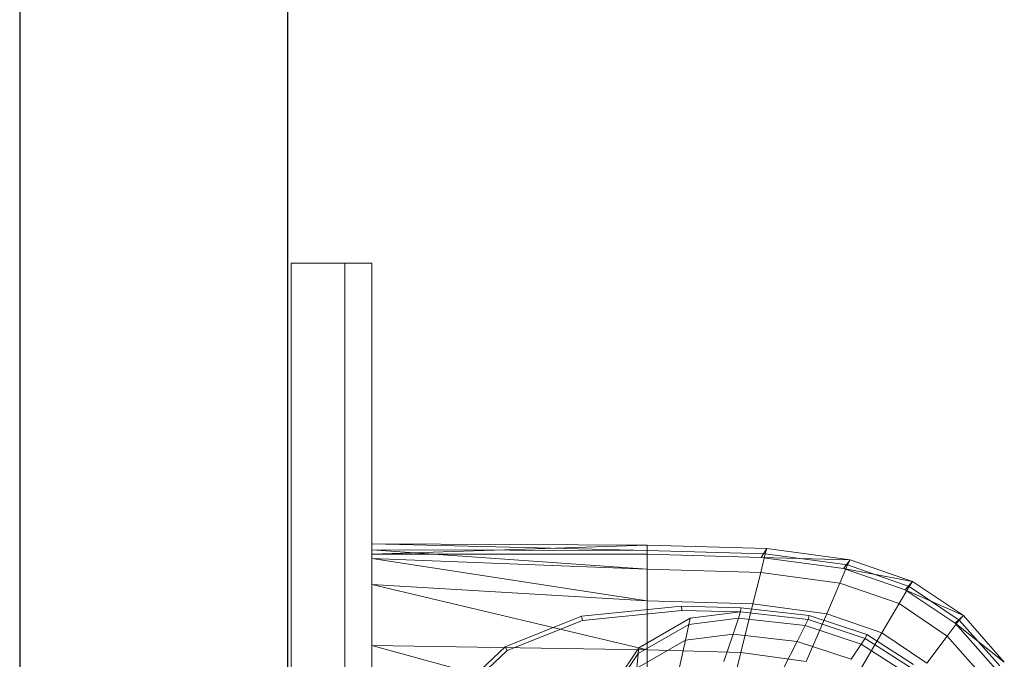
# Model space of a CAD drawing. Header units: metres. Extents: x 397.7 to 427.5, y 12.7 to 28.4.
# Tile 21 of 145: x 404.337 to 404.704, y 26.676 to 26.915. Entities that reach past the tile are written whole.
import ezdxf

# ---------------------------------------------------------------- set-up
doc = ezdxf.new("R2010")
doc.units = ezdxf.units.M
for name, color, linetype, lineweight in [('02_MOBILIARIO', 7, 'Continuous', 18), ('A-DETL-____-MBND', 7, 'Continuous', 18), ('A-GENM-____-OTLN', 7, 'Continuous', 18), ('A-WALL-____-MCUT', 7, 'Continuous', 25), ('A-WALL-____-OTLN', 7, 'Continuous', 25)]:
    doc.layers.add(name, color=color, linetype=linetype, lineweight=lineweight)

# ---------------------------------------------------------------- blocks, each defined once
blk = doc.blocks.new('Family - Rentamans P2-152946-05_ENLLUMENAT_P2')
at = {"layer": 'A-DETL-____-MBND', "color": 253, "true_color": 0xaaaaaa}
for p, q in [((0, 0.36146), (0, 0.36526)), ((0, 0.36526), (0, 0.36308)), ((0.10273, 0.3648), (0, 0.36526)), ((0.10273, 0.36283), (0, 0.36526)), ((0.10273, 0.3648), (0, 0.36146)), ((0.14736, 0.36347), (0.10273, 0.3648)), ((0.10273, 0.36283), (0.10273, 0.3648)), ((0.10273, 0.36479), (0.10273, 0.36141)), ((0, 0.36308), (0, 0.35983)), ((0.10273, 0.36283), (0, 0.36308)), ((0, 0.36308), (0.10273, 0.35585)), ((0.10273, 0.36141), (0, 0.36146)), ((0, 0.36146), (0, 0.00406)), ((0.14679, 0.36152), (0.10273, 0.36283)), ((0.10273, 0.36283), (0.10273, 0.35585)), ((0.14525, 0.36016), (0.10273, 0.36141)), ((0.14508, 0.3546), (0.14679, 0.36152)), ((0.14525, 0.36016), (0.14736, 0.36347)), ((0.17596, 0.35605), (0.14525, 0.36016)), ((0.17848, 0.35928), (0.14525, 0.36016)), ((0.14679, 0.36152), (0.14736, 0.36347)), ((0.17751, 0.35738), (0.14679, 0.36152)), ((0.17848, 0.35928), (0.14736, 0.36347)), ((0, 0.35983), (0, 0.35008)), ((0.10273, 0.35585), (0, 0.35983)), ((0, 0.35983), (0.10273, 0.34405)), ((0.17461, 0.35061), (0.17751, 0.35738)), ((0.17596, 0.35605), (0.17848, 0.35928)), ((0.17751, 0.35738), (0.17848, 0.35928)), ((0.2005, 0.34941), (0.17751, 0.35738)), ((0.20176, 0.35121), (0.17848, 0.35928)), ((0.10273, 0.35585), (0.10273, 0.34405)), ((0.14508, 0.3546), (0.10273, 0.35585)), ((0.14508, 0.3546), (0.1422, 0.34287)), ((0.17461, 0.35061), (0.14508, 0.3546)), ((0.19894, 0.34814), (0.17596, 0.35605)), ((0.20176, 0.35121), (0.17596, 0.35605)), ((0, 0.35008), (0, 0.32734)), ((0.10273, 0.34405), (0, 0.35008)), ((0, 0.35008), (0.10273, 0.32574)), ((0.16971, 0.33917), (0.17461, 0.35061)), ((0.19671, 0.34296), (0.17461, 0.35061)), ((0.19671, 0.34296), (0.2005, 0.34941)), ((0.19894, 0.34814), (0.20176, 0.35121)), ((0.2005, 0.34941), (0.20176, 0.35121)), ((0.21918, 0.33686), (0.2005, 0.34941)), ((0.22069, 0.33849), (0.20176, 0.35121)), ((0.21762, 0.33569), (0.19894, 0.34814)), ((0.22069, 0.33849), (0.19894, 0.34814)), ((0.07816, 0.33823), (0.11557, 0.34199)), ((0.10273, 0.34405), (0.10273, 0.32574)), ((0.1422, 0.34287), (0.10273, 0.34405)), ((0.11557, 0.34199), (0.13769, 0.34144)), ((0.11566, 0.34041), (0.11557, 0.34199)), ((0.1422, 0.34287), (0.13772, 0.3247)), ((0.16971, 0.33917), (0.1422, 0.34287)), ((0.1903, 0.33203), (0.19671, 0.34296)), ((0.21467, 0.33089), (0.19671, 0.34296)), ((0.04977, 0.3269), (0.07816, 0.33823)), ((0.07861, 0.33669), (0.07816, 0.33823)), ((0.07861, 0.33669), (0.11566, 0.34041)), ((0.11566, 0.34041), (0.13755, 0.33987)), ((0.11875, 0.33749), (0.13755, 0.33987)), ((0.13678, 0.33756), (0.13755, 0.33987)), ((0.13755, 0.33987), (0.13769, 0.34144)), ((0.13755, 0.33987), (0.1628, 0.33702)), ((0.13769, 0.34144), (0.16318, 0.33856)), ((0.16971, 0.33917), (0.1621, 0.32141)), ((0.1628, 0.33702), (0.16318, 0.33856)), ((0.16318, 0.33856), (0.18466, 0.33146)), ((0.1903, 0.33203), (0.16971, 0.33917)), ((0.21762, 0.33569), (0.22069, 0.33849)), ((0.21918, 0.33686), (0.22069, 0.33849)), ((0.23596, 0.32112), (0.22069, 0.33849)), ((0.05051, 0.32548), (0.07861, 0.33669)), ((0.09941, 0.32432), (0.11825, 0.33522)), ((0.09963, 0.32643), (0.11875, 0.33749)), ((0.11825, 0.33522), (0.11696, 0.32931)), ((0.11825, 0.33522), (0.13678, 0.33756)), ((0.11875, 0.33749), (0.11825, 0.33522)), ((0.13476, 0.33156), (0.13678, 0.33756)), ((0.13678, 0.33756), (0.16165, 0.33475)), ((0.15867, 0.32886), (0.16165, 0.33475)), ((0.16165, 0.33475), (0.1628, 0.33702)), ((0.16165, 0.33475), (0.1826, 0.32782)), ((0.1628, 0.33702), (0.18406, 0.32998)), ((0.21467, 0.33089), (0.21918, 0.33686)), ((0.2327, 0.31866), (0.21762, 0.33569)), ((0.23596, 0.32112), (0.21762, 0.33569)), ((0.23426, 0.31971), (0.21918, 0.33686)), ((0.11696, 0.32931), (0.13476, 0.33156)), ((0.13135, 0.32141), (0.13476, 0.33156)), ((0.13476, 0.33156), (0.15867, 0.32886)), ((0.18036, 0.31508), (0.1903, 0.33203)), ((0.18406, 0.32998), (0.18466, 0.33146)), ((0.18466, 0.33146), (0.20212, 0.32026)), ((0.20704, 0.32079), (0.1903, 0.33203)), ((0.20704, 0.32079), (0.21467, 0.33089)), ((0.22917, 0.3144), (0.21467, 0.33089)), ((0, 0.32734), (0, 0.29972)), ((0.10273, 0.32574), (0, 0.32734)), ((0, 0.32734), (0.10273, 0.29924)), ((0.09884, 0.31884), (0.11696, 0.32931)), ((0.11696, 0.32931), (0.11476, 0.31932)), ((0.15363, 0.3189), (0.15867, 0.32886)), ((0.15867, 0.32886), (0.17881, 0.3222)), ((0.17881, 0.3222), (0.1826, 0.32782)), ((0.1826, 0.32782), (0.18406, 0.32998)), ((0.1826, 0.32782), (0.19963, 0.31689)), ((0.18406, 0.32998), (0.20135, 0.31889)), ((0.03136, 0.30959), (0.04977, 0.3269)), ((0.03228, 0.30834), (0.05051, 0.32548)), ((0.05051, 0.32548), (0.04977, 0.3269)), ((0.08473, 0.30435), (0.09963, 0.32643)), ((0.08473, 0.30256), (0.09941, 0.32432)), ((0.09941, 0.32432), (0.09884, 0.31884)), ((0.09941, 0.32432), (0.09963, 0.32643)), ((0.10273, 0.32574), (0.10273, 0.29924)), ((0.13772, 0.3247), (0.10273, 0.32574)), ((0.13772, 0.3247), (0.13123, 0.29839)), ((0.1621, 0.32141), (0.13772, 0.3247))]:
    blk.add_line(p, q, dxfattribs=at)
blk = doc.blocks.new('Family - LONDR55-XX_ZZ-ARQ-CAA-M3D-Londres55-152769-05_ENLLUMENAT_P2')
at = {"layer": 'A-GENM-____-OTLN', "color": 253, "true_color": 0xaaaaaa}
for p, q in [((0.6, 0.03), (0, 0.03)), ((0, 0.03), (0, 0.01)), ((0, 0.03), (0, 0.01)), ((0.6, 0.03), (0, 0.03)), ((0.6, 0.01), (0.6, 0.03)), ((0.6, 0.01), (0.6, 0.03)), ((0.6, 0.01), (0, 0.01)), ((0, 0.01), (0, 0)), ((0, 0), (0, 0.01)), ((0, 0.01), (0.6, 0.01)), ((0, 0.01), (0.6, 0.01)), ((0, 0.01), (0.6, 0.01)), ((0.6, 0), (0.6, 0.01)), ((0.6, 0.01), (0.6, 0)), ((0, 0), (0.6, 0)), ((0.6, 0), (0, 0))]:
    blk.add_line(p, q, dxfattribs=at)
blk = doc.blocks.new('Family - Mirall P2-152966-05_ENLLUMENAT_P2')
blk.add_blockref('Family - LONDR55-XX_ZZ-ARQ-CAA-M3D-Londres55-152769-05_ENLLUMENAT_P2', (0, 0))
blk = doc.blocks.new('Family - Evans P2-153146-05_ENLLUMENAT_P2')
at = {"layer": 'A-WALL-____-MCUT', "color": 253, "true_color": 0xaaaaaa}
for p, q in [((4.54879, 0.1), (0, 0.1)), ((0, 0), (4.54879, 0))]:
    blk.add_line(p, q, dxfattribs=at)
at = {"layer": 'A-WALL-____-OTLN', "color": 253, "true_color": 0xaaaaaa}
for p, q in [((4.54879, 0.1), (0, 0.1)), ((0, 0), (4.54879, 0))]:
    blk.add_line(p, q, dxfattribs=at)
at = {"layer": 'A-WALL-____-OTLN', "color": 253, "lineweight": 18, "true_color": 0xaaaaaa}
blk.add_line((0, 0), (4.54879, 0), dxfattribs=at)
blk = doc.blocks.new('LONDR55-XX_ZZ-ARQ-CAA-M3D-Londres55_ifc-1-05_ENLLUMENAT_P2')
at = {"layer": '02_MOBILIARIO', "color": 253, "lineweight": 18, "true_color": 0xaaaaaa}
blk.add_blockref('Family - Rentamans P2-152946-05_ENLLUMENAT_P2', (404.46838, 26.35391), dxfattribs=at)
at = {"layer": 'A-GENM-____-OTLN', "color": 253, "lineweight": 18, "true_color": 0xaaaaaa, "rotation": 90}
blk.add_blockref('Family - Mirall P2-152966-05_ENLLUMENAT_P2', (404.46831, 26.22386), dxfattribs=at)
at = {"layer": 'A-WALL-____-OTLN', "color": 253, "lineweight": 18, "true_color": 0xaaaaaa, "rotation": 90}
blk.add_blockref('Family - Evans P2-153146-05_ENLLUMENAT_P2', (404.43698, 23.51946), dxfattribs=at)

msp = doc.modelspace()

# ---------------------------------------------------------------- block references
at = {"lineweight": 5}
msp.add_blockref('LONDR55-XX_ZZ-ARQ-CAA-M3D-Londres55_ifc-1-05_ENLLUMENAT_P2', (0, 0), dxfattribs=at)

doc.saveas('drawing.dxf')
